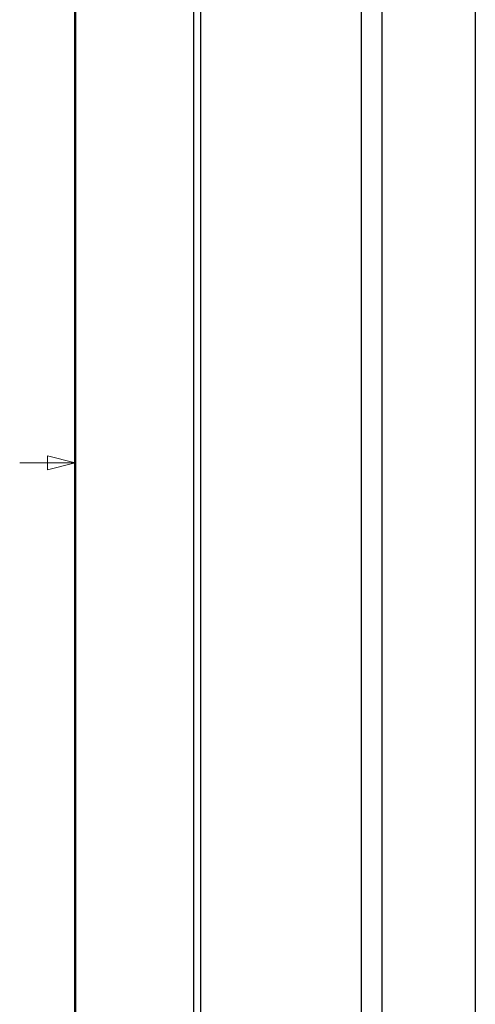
# Model space of a CAD drawing. Header units: millimetres. Extents: x 0 to 844, y -2 to 552.
# Tile 8 of 151: x 19 to 69, y 221 to 327. Entities that reach past the tile are written whole.
import ezdxf

# ---------------------------------------------------------------- set-up
doc = ezdxf.new("R2010")
doc.units = ezdxf.units.MM

msp = doc.modelspace()

# ---------------------------------------------------------------- linework, layer by layer
at = {"color": 7, "linetype": 'Continuous', "lineweight": 50}
msp.add_line((25.4, 546.1), (25.4, 12.7), dxfattribs=at)
at = {"color": 7, "linetype": 'Continuous', "lineweight": 25}
for p, q in [((56.253, 410.275), (56.253, 121.143)), ((58.498, 410.381), (58.498, 121.037)), ((68.578, 410.427), (68.578, 120.991)), ((38.168, 408.134), (38.168, 123.283)), ((38.918, 408.269), (38.918, 123.148))]:
    msp.add_line(p, q, dxfattribs=at)
at = {"color": 7, "linetype": 'Continuous', "lineweight": 18}
for p, q in [((25.4, 279.4), (22.4, 280.15)), ((22.4, 280.15), (22.4, 278.65)), ((25.4, 279.4), (19.4, 279.4)), ((22.4, 278.65), (25.4, 279.4))]:
    msp.add_line(p, q, dxfattribs=at)

doc.saveas('drawing.dxf')
